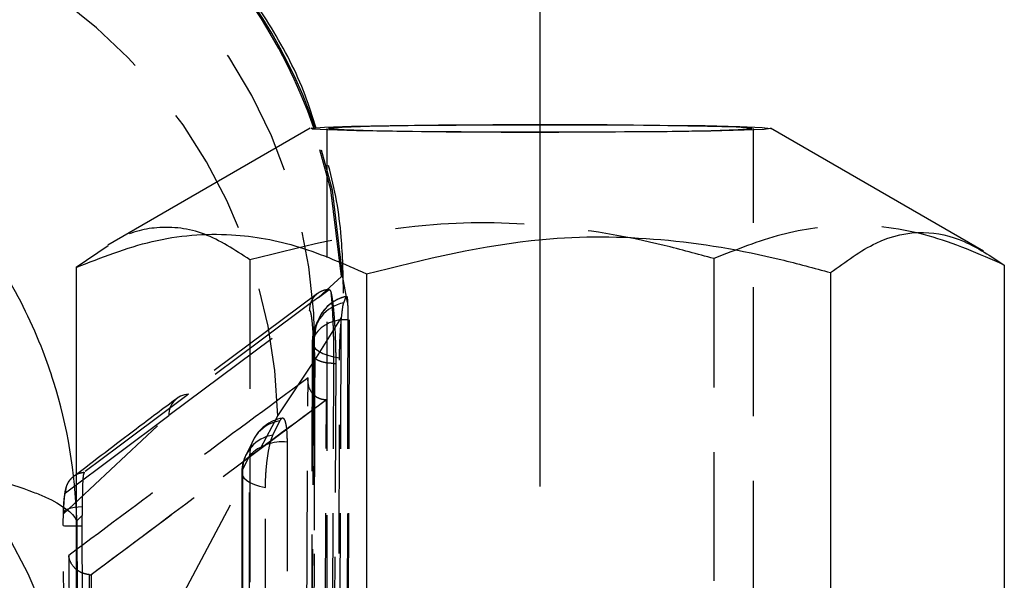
# Model space of a CAD drawing. Extents: x 39 to 407, y 33 to 280.
# Tile 41 of 48: x 239.95 to 249.64, y 258.57 to 264.09. Entities that reach past the tile are written whole.
import ezdxf

# ---------------------------------------------------------------- set-up
doc = ezdxf.new("R2010")
doc.units = 0
doc.linetypes.add('HIDDEN', pattern=[1.905, 1.27, -0.635])
doc.layers.get('0').update_dxf_attribs({"linetype": 'CONTINUOUS'})
doc.styles.add('SLDTEXTSTYLE0', font='TXT', dxfattribs={"width": 0.75})
doc.dimstyles.new('SLDDIMSTYLE4', dxfattribs={"dimtxt": 3.5, "dimasz": 3.302, "dimexe": 0, "dimexo": 0.0625, "dimgap": 0.875, "dimtad": 1, "dimdec": 3, "dimrnd": 1e-09, "dimzin": 12, "dimtxsty": 'SLDTEXTSTYLE0', "dimsah": 1, "dimcen": 0.09, "dimazin": 3, "dimtfac": 1, "dimtdec": 3, "dimtofl": 0, "dimtmove": 0, "dimatfit": 3, "dimtolj": 1, "dimtzin": 12})

# ---------------------------------------------------------------- blocks, each defined once
blk = doc.blocks.new('_D_14')
at = {"color": 179, "linetype": 'CONTINUOUS'}
for p, q in [((220.0736, 259.4947), (220.0736, 272.0139)), ((245.0736, 259.4947), (245.0736, 272.0139)), ((245.0736, 271.0139), (220.0736, 271.0139))]:
    blk.add_line(p, q, dxfattribs=at)
for points in [[(220.0736, 271.0139), (223.3756, 270.5059), (223.3756, 271.5219)], [(245.0736, 271.0139), (241.7716, 271.5219), (241.7716, 270.5059)]]:
    blk.add_solid(points, dxfattribs=at)
at = {"color": 179, "linetype": 'CONTINUOUS', "insert": (227.6544, 275.5256, 32.1543), "char_height": 3.5, "attachment_point": 1, "style": 'SLDTEXTSTYLE0'}
blk.add_mtext('25', dxfattribs=at)

msp = doc.modelspace()

# ---------------------------------------------------------------- linework, layer by layer
at = {"color": 7, "linetype": 'CONTINUOUS'}
for p, q in [((242.8067, 263.0213), (240.8141, 261.8716)), ((249.4394, 261.8103), (247.3405, 263.0213)), ((240.8187, 261.8637), (240.5027, 261.6515)), ((240.5027, 261.6515), (240.5027, 258.3665)), ((249.6445, 261.6747), (249.6445, 258.3897)), ((243.3626, 261.5882), (243.3626, 258.3032)), ((247.9335, 261.5998), (247.9335, 258.3148))]:
    msp.add_line(p, q, dxfattribs=at)
at = {"color": 7, "linetype": 'HIDDEN'}
for p, q in [((242.9736, 263.0201), (242.9736, 258.2808)), ((247.1736, 258.2808), (247.1736, 263.0201)), ((242.2137, 261.7264), (242.2137, 258.4414)), ((246.7846, 261.738), (246.7846, 258.453)), ((243.1165, 261.5609), (242.8892, 261.3557)), ((243.1012, 257.9604), (243.1165, 261.5609)), ((243.129, 261.5555), (243.1165, 261.5609)), ((243.1762, 261.3067), (243.129, 261.5555)), ((242.8815, 261.3944), (241.4972, 260.3615)), ((242.8892, 261.3557), (242.9945, 261.434)), ((243.1393, 261.304), (243.1639, 261.3652)), ((243.1856, 257.9598), (243.1959, 261.3943)), ((241.416, 260.1956), (242.8002, 261.2252)), ((242.8527, 260.7371), (243.1171, 261.1594)), ((242.8814, 261.1227), (242.8617, 261.0772)), ((242.8543, 260.9851), (242.8292, 260.9274)), ((242.8273, 260.9146), (242.81, 251.3664)), ((242.4883, 260.1882), (242.8527, 260.7371)), ((243.0279, 257.961), (243.0423, 260.7053)), ((243.0423, 260.7053), (243.0596, 260.7053)), ((243.0596, 260.7053), (243.0454, 257.9607)), ((242.9691, 260.3468), (240.6495, 258.6248)), ((242.9554, 257.9621), (242.9691, 260.3468)), ((242.9627, 260.3469), (242.9691, 260.3468)), ((240.3775, 259.224), (241.416, 260.1956)), ((240.3988, 259.4318), (241.416, 260.1956)), ((240.5307, 256.5109), (242.4883, 260.1882)), ((242.4408, 259.9999), (242.5093, 260.1396)), ((242.2449, 259.948), (242.1764, 259.8083)), ((242.2104, 259.7991), (242.1419, 259.6594)), ((242.135, 259.6295), (242.1355, 250.4311)), ((240.5629, 259.2955), (240.5621, 259.2066)), ((240.5621, 259.2066), (240.5091, 259.1562)), ((240.5091, 259.1562), (240.5135, 258.3603)), ((240.5619, 259.1056), (240.5621, 259.2066)), ((240.5671, 258.3295), (240.5619, 259.1056)), ((240.6337, 258.6253), (240.6479, 258.6248)), ((240.6479, 258.6248), (240.6495, 258.6248)), ((240.6495, 258.6248), (240.6523, 258.2806))]:
    msp.add_line(p, q, dxfattribs=at)
at = {"color": 7, "linetype": 'CONTINUOUS', "flags": 128}
for points in [[(242.8292, 263.0145), (242.8187, 263.0244), (242.9499, 263.034), (243.2145, 263.0428), (243.596, 263.0502), (244.0703, 263.0556), (244.6076, 263.0589), (245.1742, 263.0597), (245.7345, 263.058), (246.2533, 263.0539), (246.698, 263.0478), (247.0405, 263.0398), (247.2595, 263.0307), (247.3412, 263.0209), (247.2803, 263.011), (247.0808, 263.0017), (246.7552, 262.9936), (246.3239, 262.9871), (245.8141, 262.9827), (245.2577, 262.9807), (244.6898, 262.9811), (244.146, 262.984), (243.6604, 262.9892), (243.2637, 262.9963), (242.9807, 263.0049), (242.8292, 263.0145)], [(242.9954, 263.0149), (242.9881, 263.0244), (243.123, 263.0337), (243.3908, 263.0421), (243.7733, 263.0489), (244.2444, 263.0538), (244.772, 263.0564), (245.3202, 263.0565), (245.8515, 263.0542), (246.3299, 263.0495), (246.7226, 263.0428), (247.003, 263.0346), (247.1518, 263.0254), (247.1591, 263.0158), (247.0242, 263.0066), (246.7564, 262.9982), (246.3739, 262.9914), (245.9028, 262.9865), (245.3752, 262.9839), (244.827, 262.9837), (244.2957, 262.9861), (243.8173, 262.9908), (243.4246, 262.9974), (243.1442, 263.0057), (242.9954, 263.0149)]]:
    msp.add_lwpolyline(points, dxfattribs=at)
at = {"color": 7, "linetype": 'HIDDEN', "flags": 128}
for points in [[(243.1165, 261.5609), (243.012, 262.414), (242.8428, 263.0273)], [(243.129, 261.5555), (243.0267, 262.4107), (242.8576, 263.0286)], [(242.8892, 261.3557), (242.834, 261.3147), (242.3112, 260.9255), (241.6087, 260.4017)], [(243.1787, 261.1335), (243.177, 260.3944), (243.1699, 257.4172), (243.1551, 251.5916)], [(242.8337, 251.4422), (242.8354, 252.1866), (242.842, 255.1642), (242.8543, 260.9851)], [(242.8292, 260.9274), (242.8279, 260.1831), (242.8226, 257.2055), (242.8114, 251.3779)], [(242.8292, 260.9274), (242.8293, 260.9009), (242.8402, 260.8748), (242.8616, 260.8497), (242.8929, 260.8263), (242.9333, 260.8052), (242.9817, 260.7871), (243.0368, 260.7723), (243.0972, 260.7613)], [(243.0828, 251.2126), (243.084, 251.9453), (243.0886, 254.9226), (243.0972, 260.7613)], [(241.6087, 260.4017), (241.5786, 260.3793), (241.4479, 260.2817), (240.9254, 259.8911), (240.5835, 259.6348)], [(242.5803, 259.9312), (242.5803, 259.1869), (242.5805, 256.21), (242.5809, 250.6751)], [(242.211, 250.5431), (242.211, 251.2873), (242.2108, 254.2642), (242.2104, 259.7991)], [(242.1419, 259.6594), (242.135, 259.6329), (242.1391, 259.6063), (242.154, 259.5804), (242.1793, 259.5557), (242.2143, 259.5331), (242.2581, 259.513), (242.3095, 259.4961), (242.3672, 259.4828)], [(242.1419, 259.6594), (242.1419, 258.9152), (242.1421, 255.9383), (242.1425, 250.461)], [(242.3677, 250.2844), (242.3677, 251.0286), (242.3675, 254.0055), (242.3672, 259.4828)], [(240.3775, 259.224), (240.3783, 259.2377), (240.3868, 259.251), (240.4027, 259.2632), (240.4253, 259.274), (240.4538, 259.2829), (240.4871, 259.2896), (240.5239, 259.2938), (240.5629, 259.2955)], [(240.6362, 258.2898), (240.6337, 258.6248), (240.6337, 258.6253), (240.6337, 258.6253)]]:
    msp.add_lwpolyline(points, dxfattribs=at)
at = {"color": 8, "linetype": 'CONTINUOUS'}
for centre, radius, start, end in [((238.0234, 261.3682), 5.097, 18.99642, 79.62322), ((238.0365, 261.3767), 5.0963, 18.91243, 79.66381)]:
    msp.add_arc(centre, radius, start, end, dxfattribs=at)
at = {"color": 7, "linetype": 'HIDDEN'}
for centre, radius, start, end in [((237.6513, 260.877), 5.2032, 358.45951, 77.62203), ((237.265, 260.0769), 5.2244, 1.22048, 77.66282), ((235.3078, 256.4007), 5.2241, 1.20846, 77.6667), ((243.2521, 260.9773), 0.3978, 102.81278, 178.87583), ((243.2595, 260.9743), 0.406, 103.36846, 158.37838), ((243.2236, 260.9186), 0.3945, 102.34457, 178.71883), ((243.2339, 260.9139), 0.406, 155.8502, 179.90156), ((243.1397, 260.7902), 0.3456, 83.51577, 145.6622), ((241.6173, 260.2006), 0.2014, 92.45098, 181.41231), ((242.5588, 259.7947), 0.3484, 98.15643, 179.27974), ((242.6094, 259.7692), 0.406, 100.80195, 153.87611), ((242.4903, 259.655), 0.3484, 98.15601, 179.27967), ((242.5319, 259.4826), 0.4511, 83.84719, 135.45554), ((242.5409, 259.6295), 0.406, 153.87628, 180.00351), ((240.4984, 261.2747), 2.17, 266.77845, 271.67633)]:
    msp.add_arc(centre, radius, start, end, dxfattribs=at)
at = {"color": 7, "linetype": 'CONTINUOUS'}
for points, knots in [([(242.866, 263.0221), (242.8323, 263.1314), (242.7254, 263.4771), (242.4368, 264.0208), (242.0105, 264.6367), (241.4772, 265.1961), (240.8599, 265.674), (240.1798, 266.0435), (239.5512, 266.2856), (239.1452, 266.3622), (238.9809, 266.3931)], [0, 0, 0, 0, 0.063478, 0.200826, 0.339379, 0.478608, 0.628178, 0.77086, 0.907259, 1, 1, 1, 1]), ([(240.5091, 259.1562), (240.509, 259.161), (240.4971, 259.6232), (240.4008, 260.1927), (240.12, 260.9968), (239.8212, 261.6102), (239.3227, 262.3107), (238.7173, 262.9103), (237.8483, 263.5512), (237.0914, 263.8096), (236.6036, 263.9762)], [0, 0, 0, 0, 0.002186, 0.212878, 0.260505, 0.390893, 0.521272, 0.646832, 0.772382, 1, 1, 1, 1]), ([(240.5027, 261.6515), (240.7509, 261.7492), (241.2527, 261.9466), (241.9962, 262.0065), (242.707, 261.8788), (243.1427, 261.6857), (243.3626, 261.5882)], [0, 0, 0, 0, 0.264595, 0.534927, 0.765333, 1, 1, 1, 1]), ([(243.3626, 261.5882), (243.9366, 261.7311), (244.8898, 261.9683), (246.2751, 261.9553), (247.2218, 261.7956), (247.7701, 261.6448), (247.9335, 261.5998)], [0, 0, 0, 0, 0.380658, 0.632087, 0.890309, 1, 1, 1, 1]), ([(247.9335, 261.5998), (248.082, 261.7094), (248.3822, 261.9312), (248.8271, 262.0269), (249.2523, 261.9336), (249.513, 261.7615), (249.6445, 261.6747)], [0, 0, 0, 0, 0.264595, 0.534927, 0.765333, 1, 1, 1, 1])]:
    msp.add_open_spline(points, degree=3, knots=knots, dxfattribs=at)
at = {"color": 7, "linetype": 'HIDDEN'}
for points, knots in [([(243.1359, 261.398), (243.1326, 261.5829), (243.1251, 262.005), (243.0316, 262.5539), (242.9092, 262.9001), (242.866, 263.0221)], [0, 0, 0, 0, 0.335398, 0.765763, 1, 1, 1, 1]), ([(242.2137, 261.7264), (242.0652, 261.8236), (241.7649, 262.0202), (241.3206, 262.0688), (241.002, 261.9918), (240.8455, 261.8825), (240.8187, 261.8637)], [0, 0, 0, 0, 0.325419, 0.657893, 0.941262, 1, 1, 1, 1]), ([(246.7846, 261.738), (246.6212, 261.7829), (246.0825, 261.9311), (245.1364, 262.0924), (243.7506, 262.1089), (242.7877, 261.8692), (242.2137, 261.7264)], [0, 0, 0, 0, 0.109691, 0.36148, 0.61934, 1, 1, 1, 1]), ([(249.6445, 261.6747), (249.3963, 261.7833), (248.8945, 262.003), (248.151, 262.0958), (247.4403, 261.9995), (247.0045, 261.8257), (246.7846, 261.738)], [0, 0, 0, 0, 0.264595, 0.534927, 0.765333, 1, 1, 1, 1]), ([(242.9945, 261.434), (242.9746, 261.4316), (242.9323, 261.4264), (242.8742, 261.3935), (242.8336, 261.3484), (242.805, 261.2915), (242.8021, 261.2508), (242.8002, 261.2252)], [0, 0, 0, 0, 0.188957, 0.402807, 0.618042, 0.759142, 1, 1, 1, 1]), ([(242.9945, 261.434), (242.9997, 261.4323), (243.0065, 261.4302), (243.0136, 261.4007), (243.0153, 261.3938)], [0, 0, 0, 0, 0.765715, 1, 1, 1, 1]), ([(243.0153, 261.3938), (243.0182, 261.3795), (243.0262, 261.3394), (243.0386, 261.2329), (243.0504, 261.0743), (243.0579, 260.8971), (243.0598, 260.7726), (243.0596, 260.7121), (243.0596, 260.7055)], [0, 0, 0, 0, 0.118149, 0.332697, 0.54698, 0.760672, 0.973711, 1, 1, 1, 1]), ([(243.0423, 260.7056), (243.0422, 260.7617), (243.0419, 260.874), (243.0374, 261.0532), (243.0306, 261.2141), (243.0228, 261.331), (243.0175, 261.3757), (243.0153, 261.3938)], [0, 0, 0, 0, 0.213216, 0.427065, 0.640147, 0.853701, 1, 1, 1, 1]), ([(243.1667, 261.3648), (243.1679, 261.3658), (243.1715, 261.3685), (243.1746, 261.3394), (243.176, 261.3116), (243.1762, 261.3067)], [0, 0, 0, 0, 0.302217, 0.877433, 1, 1, 1, 1]), ([(243.1171, 261.1594), (243.1205, 261.1913), (243.1274, 261.2551), (243.1348, 261.2925), (243.1387, 261.3024), (243.1393, 261.304)], [0, 0, 0, 0, 0.457271, 0.914446, 1, 1, 1, 1]), ([(243.1762, 261.3067), (243.177, 261.2858), (243.1786, 261.2395), (243.1787, 261.1711), (243.1787, 261.1335)], [0, 0, 0, 0, 0.450473, 1, 1, 1, 1]), ([(242.8002, 261.2252), (242.8004, 261.2254), (242.8035, 261.2276), (242.81, 261.2182), (242.8196, 261.1695), (242.8284, 261.0912), (242.8352, 260.9925), (242.8397, 260.8831), (242.84, 260.8144), (242.8401, 260.7801)], [0, 0, 0, 0, 0.011446, 0.17679, 0.341932, 0.506668, 0.670984, 0.835827, 1, 1, 1, 1]), ([(243.0972, 260.7613), (243.0976, 260.8012), (243.0986, 260.8833), (243.105, 261.0158), (243.112, 261.1078), (243.1163, 261.1513), (243.1171, 261.1594)], [0, 0, 0, 0, 0.297634, 0.6126159, 0.9272922, 1, 1, 1, 1]), ([(242.8401, 260.7801), (242.8395, 260.6561), (242.8364, 260.0358), (242.8231, 257.4307), (242.8087, 254.7015), (242.7965, 252.4685), (242.7951, 252.2204)], [0, 0, 0, 0, 0.043477, 0.217388, 0.913028, 1, 1, 1, 1]), ([(243.0423, 260.7055), (243.0172, 260.7067), (242.967, 260.709), (242.9024, 260.7261), (242.8549, 260.7505), (242.845, 260.7704), (242.8401, 260.7803)], [0, 0, 0, 0, 0.250001, 0.500003, 0.749998, 1, 1, 1, 1]), ([(242.8527, 260.7371), (242.847, 258.8978), (242.8365, 255.4624), (242.8254, 252.0258), (242.8202, 250.4292)], [0, 0, 0, 0, 0.535379, 1, 1, 1, 1]), ([(242.7873, 260.5631), (242.3907, 260.2703), (241.602, 259.6883), (240.8191, 259.1046), (240.4299, 258.8145)], [0, 0, 0, 0, 0.502896, 1, 1, 1, 1]), ([(242.7427, 252.6637), (242.7434, 252.7878), (242.747, 253.408), (242.7624, 256.0412), (242.7762, 258.5502), (242.7873, 260.5631)], [0, 0, 0, 0, 0.047113, 0.235562, 1, 1, 1, 1]), ([(242.9627, 260.3469), (242.9499, 260.3478), (242.9206, 260.35), (242.8758, 260.3681), (242.8251, 260.4085), (242.7902, 260.4761), (242.7847, 260.5328), (242.7873, 260.5625), (242.7873, 260.5631)], [0, 0, 0, 0, 0.084473, 0.191487, 0.360725, 0.667063, 0.993488, 1, 1, 1, 1]), ([(241.4968, 260.3616), (241.362, 260.2608), (241.0208, 260.0056), (240.6857, 259.749), (240.483, 259.5938)], [0, 0, 0, 0, 0.395141, 1, 1, 1, 1]), ([(240.6479, 258.6248), (241.0319, 258.912), (241.8007, 259.487), (242.575, 260.0605), (242.9627, 260.3468), (242.9627, 260.3469)], [0, 0, 0, 0, 0.499409, 0.999939, 1, 1, 1, 1]), ([(242.5093, 260.1396), (242.5161, 260.1505), (242.5309, 260.1747), (242.5517, 260.1649), (242.5688, 260.1132), (242.5787, 260.0305), (242.5798, 259.9613), (242.5803, 259.9312)], [0, 0, 0, 0, 0.180188, 0.3975, 0.614815, 0.832136, 1, 1, 1, 1]), ([(242.3672, 259.4828), (242.3672, 259.4833), (242.3672, 259.5243), (242.3701, 259.6121), (242.3822, 259.7454), (242.4007, 259.8659), (242.4214, 259.9534), (242.4352, 259.9864), (242.4408, 259.9999)], [0, 0, 0, 0, 0.0030815, 0.2151724, 0.4272649, 0.6393581, 0.8514522, 1, 1, 1, 1]), ([(240.3989, 259.4319), (240.4017, 259.4586), (240.4073, 259.512), (240.454, 259.5796), (240.5161, 259.623), (240.563, 259.6312), (240.5835, 259.6348)], [0, 0, 0, 0, 0.264528, 0.529055, 0.793583, 1, 1, 1, 1]), ([(240.5835, 259.6348), (240.5794, 259.6259), (240.5711, 259.6078), (240.5655, 259.5109), (240.5637, 259.3982), (240.5631, 259.3199), (240.5629, 259.2955)], [0, 0, 0, 0, 0.284203, 0.576, 0.867823, 1, 1, 1, 1]), ([(240.4729, 259.5894), (240.4567, 259.5737), (240.4305, 259.5483), (240.4101, 259.5066), (240.3988, 259.473), (240.3883, 259.4223), (240.3815, 259.3474), (240.3766, 259.256), (240.3766, 259.2051), (240.3765, 259.1996)], [0, 0, 0, 0, 0.132526, 0.214788, 0.296803, 0.404736, 0.70342, 0.968178, 1, 1, 1, 1]), ([(240.3775, 259.224), (240.3779, 259.2378), (240.3792, 259.2845), (240.3833, 259.3534), (240.3904, 259.4146), (240.396, 259.4261), (240.3988, 259.4318)], [0, 0, 0, 0, 0.121279, 0.413494, 0.707093, 1, 1, 1, 1]), ([(240.3765, 259.1081), (240.3765, 259.1427), (240.3765, 259.1823), (240.3774, 259.2193), (240.3775, 259.224)], [0, 0, 0, 0, 0.8727286, 1, 1, 1, 1]), ([(240.4304, 251.6719), (240.4293, 251.8072), (240.4238, 252.4837), (240.4044, 254.9624), (240.3886, 257.3059), (240.3765, 259.1081)], [0, 0, 0, 0, 0.054587, 0.272933, 1, 1, 1, 1]), ([(240.4299, 258.8145), (240.4384, 257.6817), (240.4553, 255.4117), (240.4752, 253.1417), (240.4851, 252.0045)], [0, 0, 0, 0, 0.499048, 1, 1, 1, 1]), ([(240.6337, 258.6253), (240.6146, 258.6281), (240.5766, 258.6338), (240.5208, 258.6618), (240.4675, 258.7091), (240.4388, 258.7639), (240.4312, 258.8016), (240.43, 258.8139), (240.4299, 258.8145)], [0, 0, 0, 0, 0.15722, 0.313512, 0.542516, 0.851215, 0.992134, 1, 1, 1, 1])]:
    msp.add_open_spline(points, degree=3, knots=knots, dxfattribs=at)
at = {"color": 8, "linetype": 'CONTINUOUS'}
msp.add_open_spline([(238.3236, 259.8053), (238.379, 259.7991), (238.674, 259.7663), (239.1373, 259.6878), (239.6816, 259.5716), (240.0143, 259.4679), (240.3415, 259.3321), (240.4703, 259.2356), (240.5087, 259.157), (240.5091, 259.1562)], degree=3, knots=[0, 0, 0, 0, 0.042909, 0.228695, 0.421603, 0.614524, 0.685013, 0.996767, 1, 1, 1, 1], dxfattribs=at)

# ---------------------------------------------------------------- dimensions: what is measured, and where the dimension line sits
at = {"color": 179, "linetype": 'CONTINUOUS'}
dim = msp.add_linear_dim(base=(220.0736, 271.0139), p1=(245.0736, 258.4947), p2=(220.0736, 258.4947), dimstyle='SLDDIMSTYLE4', dxfattribs=at)
dim.commit()
dim.dimension.update_dxf_attribs({"geometry": '_D_14', "text_midpoint": (231.6623, 271.0139), "dimtype": 160})

doc.saveas('drawing.dxf')
